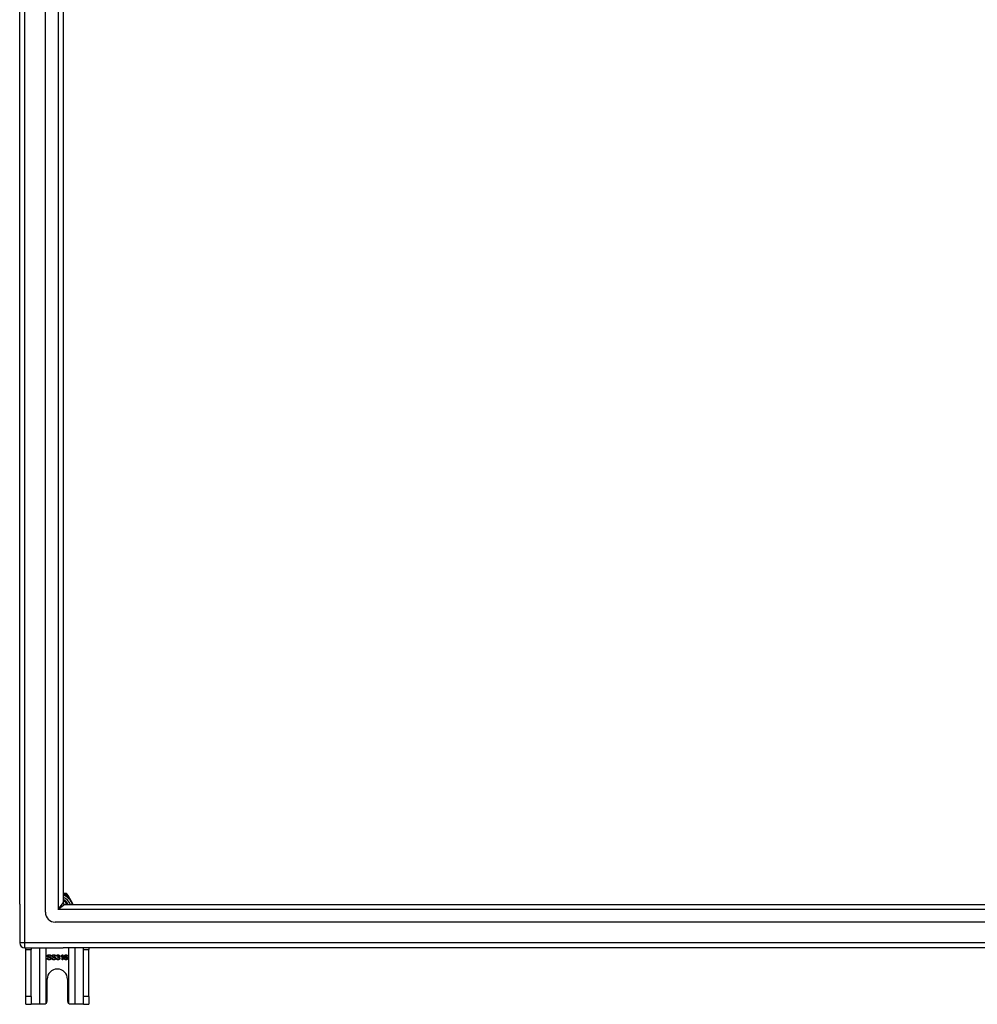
# Model space of a CAD drawing. Header units: inches. Extents: x 56.1 to 140.1, y 31.2 to 70.5.
# Tile 1 of 25: x 56.1 to 75.1, y 31.2 to 50.9. Entities that reach past the tile are written whole.
import ezdxf

# ---------------------------------------------------------------- set-up
doc = ezdxf.new("R2010")
doc.units = ezdxf.units.IN
doc.header["$MEASUREMENT"] = 0
doc.layers.add('Visible Edges(ANSI)', color=7, linetype='Continuous', lineweight=25)
doc.layers.add('Visible Tangent Edges(ANSI)', color=7, linetype='Continuous', lineweight=25)

msp = doc.modelspace()

# ---------------------------------------------------------------- linework, layer by layer
at = {"layer": 'Visible Edges(ANSI)'}
for p, q in [((56.063, 33.242), (56.063, 68.494)), ((56.575, 33.077), (56.575, 68.659)), ((56.929, 68.471), (56.929, 33.265)), ((56.957, 33.451), (56.929, 33.451)), ((56.993, 33.451), (56.957, 33.451)), ((57.029, 33.409), (57.011, 33.441)), ((57.13, 33.234), (57.029, 33.409)), ((56.063, 33.242), (56.063, 32.467)), ((56.96, 33.234), (97.166, 33.234)), ((97.354, 32.88), (56.771, 32.88)), ((56.162, 32.368), (56.929, 32.368)), ((56.188, 32.337), (56.188, 32.368)), ((56.188, 31.399), (56.188, 32.337)), ((56.293, 32.368), (56.293, 32.337)), ((56.293, 31.399), (56.293, 32.337)), ((56.686, 32.202), (56.673, 32.201)), ((56.779, 32.202), (56.767, 32.201)), ((56.809, 32.203), (56.797, 32.205)), ((56.82, 32.178), (56.821, 32.188)), ((56.882, 32.194), (56.882, 32.206)), ((56.907, 32.13), (56.907, 32.209)), ((56.911, 32.231), (56.919, 32.231)), ((56.919, 32.231), (56.919, 32.13)), ((97.964, 32.368), (56.929, 32.368)), ((57.014, 32.206), (57.002, 32.205)), ((57.333, 32.337), (57.333, 32.368)), ((57.333, 31.399), (57.333, 32.337)), ((57.438, 32.368), (57.438, 32.337)), ((57.438, 31.399), (57.438, 32.337)), ((56.609, 32.162), (56.622, 32.164)), ((56.703, 32.162), (56.715, 32.164)), ((56.795, 32.157), (56.808, 32.158)), ((56.919, 32.13), (56.907, 32.13)), ((56.61, 31.305), (56.61, 31.743)), ((57.016, 31.743), (57.016, 31.305)), ((56.188, 31.243), (56.188, 31.399)), ((56.188, 31.243), (56.293, 31.243)), ((56.293, 31.399), (56.293, 31.243)), ((56.457, 31.243), (56.293, 31.243)), ((56.548, 31.243), (56.457, 31.243)), ((57.169, 31.243), (57.078, 31.243)), ((57.333, 31.243), (57.169, 31.243)), ((57.333, 31.243), (57.333, 31.399)), ((57.333, 31.243), (57.438, 31.243)), ((57.438, 31.399), (57.438, 31.243))]:
    msp.add_line(p, q, dxfattribs=at)
at = {"layer": 'Visible Edges(ANSI)', "flags": 128}
for points in [[(56.613, 32.204), (56.613, 32.206), (56.613, 32.208), (56.614, 32.21), (56.614, 32.212), (56.615, 32.214), (56.615, 32.215), (56.616, 32.217), (56.617, 32.219), (56.619, 32.22), (56.62, 32.222), (56.621, 32.223), (56.623, 32.224), (56.624, 32.226), (56.626, 32.227), (56.628, 32.228), (56.63, 32.229), (56.632, 32.229), (56.634, 32.23), (56.636, 32.231), (56.639, 32.231), (56.641, 32.232), (56.643, 32.232), (56.646, 32.232), (56.648, 32.232)], [(56.627, 32.183), (56.626, 32.183), (56.625, 32.184), (56.624, 32.185), (56.623, 32.185), (56.622, 32.186), (56.621, 32.187), (56.62, 32.188), (56.619, 32.189), (56.619, 32.189), (56.618, 32.19), (56.617, 32.191), (56.617, 32.192), (56.616, 32.193), (56.616, 32.194), (56.615, 32.195), (56.615, 32.196), (56.614, 32.197), (56.614, 32.198), (56.614, 32.199), (56.613, 32.2), (56.613, 32.201), (56.613, 32.202), (56.613, 32.203), (56.613, 32.204)], [(56.649, 32.22), (56.647, 32.22), (56.645, 32.22), (56.643, 32.22), (56.642, 32.22), (56.64, 32.22), (56.638, 32.219), (56.637, 32.219), (56.636, 32.218), (56.634, 32.218), (56.633, 32.217), (56.632, 32.217), (56.631, 32.216), (56.63, 32.215), (56.63, 32.214), (56.629, 32.214), (56.628, 32.213), (56.628, 32.212), (56.627, 32.211), (56.627, 32.21), (56.626, 32.209), (56.626, 32.208), (56.626, 32.207), (56.626, 32.206), (56.626, 32.205)], [(56.626, 32.205), (56.626, 32.205), (56.626, 32.205), (56.626, 32.204), (56.626, 32.204), (56.626, 32.203), (56.626, 32.203), (56.626, 32.202), (56.626, 32.202), (56.626, 32.202), (56.626, 32.201), (56.627, 32.201), (56.627, 32.2), (56.627, 32.2), (56.627, 32.2), (56.627, 32.199), (56.628, 32.199), (56.628, 32.199), (56.628, 32.198), (56.628, 32.198), (56.628, 32.198), (56.629, 32.197), (56.629, 32.197), (56.629, 32.197), (56.63, 32.196)], [(56.63, 32.196), (56.63, 32.196), (56.631, 32.195), (56.632, 32.195), (56.634, 32.194), (56.635, 32.194), (56.637, 32.193), (56.638, 32.192), (56.64, 32.192), (56.642, 32.191), (56.645, 32.191), (56.647, 32.19), (56.65, 32.189), (56.652, 32.189), (56.655, 32.188), (56.657, 32.188), (56.659, 32.187), (56.661, 32.186), (56.663, 32.186), (56.665, 32.185), (56.667, 32.185), (56.668, 32.184), (56.67, 32.184), (56.671, 32.183), (56.672, 32.183)], [(56.648, 32.232), (56.651, 32.232), (56.654, 32.232), (56.656, 32.232), (56.659, 32.231), (56.661, 32.231), (56.664, 32.23), (56.666, 32.229), (56.668, 32.228), (56.67, 32.228), (56.672, 32.226), (56.674, 32.225), (56.676, 32.224), (56.677, 32.223), (56.679, 32.221), (56.68, 32.22), (56.681, 32.218), (56.682, 32.216), (56.683, 32.214), (56.684, 32.212), (56.685, 32.21), (56.685, 32.209), (56.686, 32.206), (56.686, 32.204), (56.686, 32.202)], [(56.673, 32.201), (56.673, 32.203), (56.673, 32.204), (56.673, 32.206), (56.672, 32.207), (56.672, 32.208), (56.671, 32.21), (56.671, 32.211), (56.67, 32.212), (56.669, 32.213), (56.668, 32.214), (56.667, 32.215), (56.666, 32.216), (56.665, 32.216), (56.664, 32.217), (56.663, 32.218), (56.662, 32.218), (56.66, 32.219), (56.659, 32.219), (56.658, 32.22), (56.656, 32.22), (56.654, 32.22), (56.653, 32.22), (56.651, 32.22), (56.649, 32.22)], [(56.706, 32.204), (56.706, 32.206), (56.707, 32.208), (56.707, 32.21), (56.707, 32.212), (56.708, 32.214), (56.709, 32.215), (56.71, 32.217), (56.711, 32.219), (56.712, 32.22), (56.713, 32.222), (56.714, 32.223), (56.716, 32.224), (56.718, 32.226), (56.719, 32.227), (56.721, 32.228), (56.723, 32.229), (56.725, 32.229), (56.727, 32.23), (56.73, 32.231), (56.732, 32.231), (56.734, 32.232), (56.737, 32.232), (56.739, 32.232), (56.742, 32.232)], [(56.72, 32.183), (56.719, 32.183), (56.718, 32.184), (56.717, 32.185), (56.716, 32.185), (56.715, 32.186), (56.714, 32.187), (56.713, 32.188), (56.713, 32.189), (56.712, 32.189), (56.711, 32.19), (56.71, 32.191), (56.71, 32.192), (56.709, 32.193), (56.709, 32.194), (56.708, 32.195), (56.708, 32.196), (56.707, 32.197), (56.707, 32.198), (56.707, 32.199), (56.707, 32.2), (56.707, 32.201), (56.706, 32.202), (56.706, 32.203), (56.706, 32.204)], [(56.742, 32.22), (56.74, 32.22), (56.738, 32.22), (56.736, 32.22), (56.735, 32.22), (56.733, 32.22), (56.732, 32.219), (56.73, 32.219), (56.729, 32.218), (56.728, 32.218), (56.727, 32.217), (56.726, 32.217), (56.725, 32.216), (56.724, 32.215), (56.723, 32.214), (56.722, 32.214), (56.721, 32.213), (56.721, 32.212), (56.72, 32.211), (56.72, 32.21), (56.72, 32.209), (56.719, 32.208), (56.719, 32.207), (56.719, 32.206), (56.719, 32.205)], [(56.719, 32.205), (56.719, 32.205), (56.719, 32.205), (56.719, 32.204), (56.719, 32.204), (56.719, 32.203), (56.719, 32.203), (56.719, 32.202), (56.719, 32.202), (56.72, 32.202), (56.72, 32.201), (56.72, 32.201), (56.72, 32.2), (56.72, 32.2), (56.72, 32.2), (56.721, 32.199), (56.721, 32.199), (56.721, 32.199), (56.721, 32.198), (56.721, 32.198), (56.722, 32.198), (56.722, 32.197), (56.722, 32.197), (56.723, 32.197), (56.723, 32.196)], [(56.723, 32.196), (56.724, 32.196), (56.725, 32.195), (56.726, 32.195), (56.727, 32.194), (56.728, 32.194), (56.73, 32.193), (56.732, 32.192), (56.734, 32.192), (56.736, 32.191), (56.738, 32.191), (56.74, 32.19), (56.743, 32.189), (56.746, 32.189), (56.748, 32.188), (56.75, 32.188), (56.753, 32.187), (56.755, 32.186), (56.757, 32.186), (56.758, 32.185), (56.76, 32.185), (56.762, 32.184), (56.763, 32.184), (56.764, 32.183), (56.765, 32.183)], [(56.742, 32.232), (56.744, 32.232), (56.747, 32.232), (56.75, 32.232), (56.752, 32.231), (56.754, 32.231), (56.757, 32.23), (56.759, 32.229), (56.761, 32.228), (56.763, 32.228), (56.765, 32.226), (56.767, 32.225), (56.769, 32.224), (56.77, 32.223), (56.772, 32.221), (56.773, 32.22), (56.774, 32.218), (56.775, 32.216), (56.776, 32.214), (56.777, 32.212), (56.778, 32.21), (56.778, 32.209), (56.779, 32.206), (56.779, 32.204), (56.779, 32.202)], [(56.767, 32.201), (56.766, 32.203), (56.766, 32.204), (56.766, 32.206), (56.765, 32.207), (56.765, 32.208), (56.764, 32.21), (56.764, 32.211), (56.763, 32.212), (56.762, 32.213), (56.761, 32.214), (56.761, 32.215), (56.76, 32.216), (56.759, 32.216), (56.757, 32.217), (56.756, 32.218), (56.755, 32.218), (56.754, 32.219), (56.752, 32.219), (56.751, 32.22), (56.749, 32.22), (56.748, 32.22), (56.746, 32.22), (56.744, 32.22), (56.742, 32.22)], [(56.797, 32.205), (56.797, 32.207), (56.798, 32.209), (56.798, 32.211), (56.799, 32.212), (56.799, 32.214), (56.8, 32.216), (56.801, 32.217), (56.802, 32.219), (56.803, 32.22), (56.804, 32.221), (56.806, 32.223), (56.807, 32.224), (56.808, 32.225), (56.81, 32.226), (56.811, 32.227), (56.813, 32.228), (56.814, 32.228), (56.816, 32.229), (56.817, 32.23), (56.819, 32.23), (56.821, 32.23), (56.823, 32.231), (56.825, 32.231), (56.827, 32.231)], [(56.827, 32.221), (56.826, 32.221), (56.825, 32.221), (56.824, 32.22), (56.822, 32.22), (56.821, 32.22), (56.82, 32.22), (56.819, 32.219), (56.818, 32.219), (56.818, 32.218), (56.817, 32.218), (56.816, 32.217), (56.815, 32.216), (56.814, 32.215), (56.814, 32.215), (56.813, 32.214), (56.812, 32.213), (56.812, 32.212), (56.811, 32.21), (56.811, 32.209), (56.81, 32.208), (56.81, 32.207), (56.809, 32.205), (56.809, 32.204), (56.809, 32.203)], [(56.821, 32.188), (56.821, 32.188), (56.821, 32.188), (56.821, 32.188), (56.821, 32.188), (56.821, 32.188), (56.822, 32.188), (56.822, 32.188), (56.822, 32.188), (56.822, 32.188), (56.822, 32.188), (56.822, 32.188), (56.822, 32.188), (56.822, 32.188), (56.822, 32.188), (56.822, 32.188), (56.822, 32.188), (56.822, 32.188), (56.823, 32.188), (56.823, 32.188), (56.823, 32.188), (56.823, 32.188), (56.823, 32.188), (56.823, 32.188), (56.823, 32.188)], [(56.823, 32.188), (56.824, 32.188), (56.825, 32.188), (56.827, 32.189), (56.828, 32.189), (56.829, 32.189), (56.83, 32.189), (56.832, 32.19), (56.833, 32.19), (56.834, 32.191), (56.835, 32.191), (56.836, 32.192), (56.837, 32.192), (56.838, 32.193), (56.839, 32.194), (56.84, 32.195), (56.841, 32.196), (56.841, 32.197), (56.842, 32.198), (56.842, 32.199), (56.843, 32.2), (56.843, 32.201), (56.843, 32.202), (56.843, 32.204), (56.843, 32.205)], [(56.827, 32.231), (56.829, 32.231), (56.831, 32.23), (56.833, 32.23), (56.835, 32.23), (56.836, 32.229), (56.838, 32.229), (56.84, 32.228), (56.842, 32.227), (56.843, 32.226), (56.845, 32.225), (56.846, 32.224), (56.848, 32.223), (56.849, 32.222), (56.85, 32.22), (56.851, 32.219), (56.852, 32.218), (56.853, 32.216), (56.854, 32.215), (56.855, 32.213), (56.855, 32.211), (56.855, 32.21), (56.856, 32.208), (56.856, 32.206), (56.856, 32.205)], [(56.843, 32.205), (56.843, 32.206), (56.843, 32.207), (56.843, 32.208), (56.843, 32.209), (56.843, 32.21), (56.842, 32.211), (56.842, 32.212), (56.841, 32.213), (56.841, 32.214), (56.84, 32.215), (56.839, 32.215), (56.839, 32.216), (56.838, 32.217), (56.837, 32.218), (56.836, 32.218), (56.835, 32.219), (56.834, 32.219), (56.834, 32.22), (56.833, 32.22), (56.831, 32.22), (56.83, 32.22), (56.829, 32.221), (56.828, 32.221), (56.827, 32.221)], [(56.856, 32.205), (56.856, 32.204), (56.856, 32.203), (56.856, 32.202), (56.856, 32.201), (56.855, 32.2), (56.855, 32.199), (56.855, 32.198), (56.854, 32.197), (56.854, 32.196), (56.854, 32.195), (56.853, 32.194), (56.853, 32.193), (56.852, 32.192), (56.851, 32.191), (56.851, 32.19), (56.85, 32.19), (56.849, 32.189), (56.848, 32.188), (56.847, 32.187), (56.846, 32.187), (56.845, 32.186), (56.844, 32.186), (56.843, 32.185), (56.842, 32.185)], [(56.882, 32.206), (56.884, 32.206), (56.886, 32.207), (56.887, 32.208), (56.889, 32.209), (56.89, 32.21), (56.892, 32.211), (56.893, 32.212), (56.895, 32.213), (56.896, 32.214), (56.898, 32.215), (56.899, 32.216), (56.9, 32.217), (56.902, 32.218), (56.903, 32.22), (56.904, 32.221), (56.905, 32.222), (56.906, 32.223), (56.907, 32.224), (56.908, 32.225), (56.909, 32.226), (56.909, 32.227), (56.91, 32.229), (56.911, 32.23), (56.911, 32.231)], [(56.907, 32.209), (56.906, 32.208), (56.905, 32.207), (56.905, 32.206), (56.904, 32.206), (56.903, 32.205), (56.902, 32.204), (56.901, 32.204), (56.9, 32.203), (56.899, 32.202), (56.898, 32.202), (56.896, 32.201), (56.895, 32.2), (56.894, 32.199), (56.893, 32.199), (56.892, 32.198), (56.891, 32.198), (56.89, 32.197), (56.888, 32.196), (56.887, 32.196), (56.886, 32.195), (56.885, 32.195), (56.884, 32.195), (56.883, 32.194), (56.882, 32.194)], [(56.95, 32.177), (56.95, 32.18), (56.95, 32.182), (56.95, 32.184), (56.95, 32.186), (56.951, 32.188), (56.951, 32.191), (56.951, 32.193), (56.951, 32.195), (56.952, 32.197), (56.952, 32.199), (56.952, 32.2), (56.953, 32.202), (56.953, 32.204), (56.954, 32.206), (56.954, 32.207), (56.955, 32.209), (56.956, 32.21), (56.956, 32.212), (56.957, 32.213), (56.958, 32.214), (56.958, 32.216), (56.959, 32.217), (56.96, 32.218), (56.961, 32.219)], [(56.961, 32.219), (56.962, 32.22), (56.962, 32.221), (56.963, 32.222), (56.964, 32.223), (56.965, 32.224), (56.966, 32.224), (56.967, 32.225), (56.968, 32.226), (56.969, 32.226), (56.97, 32.227), (56.971, 32.227), (56.972, 32.228), (56.973, 32.228), (56.974, 32.229), (56.975, 32.229), (56.976, 32.229), (56.977, 32.23), (56.978, 32.23), (56.98, 32.23), (56.981, 32.23), (56.982, 32.231), (56.983, 32.231), (56.985, 32.231), (56.986, 32.231)], [(56.975, 32.217), (56.974, 32.217), (56.973, 32.216), (56.972, 32.215), (56.971, 32.214), (56.971, 32.213), (56.97, 32.212), (56.969, 32.211), (56.968, 32.21), (56.968, 32.209), (56.967, 32.208), (56.966, 32.206), (56.966, 32.205), (56.965, 32.204), (56.965, 32.202), (56.964, 32.201), (56.964, 32.199), (56.964, 32.197), (56.963, 32.195), (56.963, 32.193), (56.963, 32.191), (56.963, 32.189), (56.962, 32.187), (56.962, 32.184), (56.962, 32.182)], [(56.962, 32.182), (56.963, 32.183), (56.964, 32.184), (56.965, 32.185), (56.965, 32.186), (56.966, 32.187), (56.967, 32.188), (56.968, 32.189), (56.969, 32.189), (56.97, 32.19), (56.971, 32.191), (56.972, 32.191), (56.973, 32.192), (56.974, 32.192), (56.975, 32.193), (56.976, 32.193), (56.978, 32.194), (56.979, 32.194), (56.98, 32.194), (56.981, 32.195), (56.982, 32.195), (56.983, 32.195), (56.984, 32.195), (56.985, 32.195), (56.987, 32.195)], [(56.985, 32.221), (56.985, 32.221), (56.984, 32.221), (56.984, 32.221), (56.983, 32.221), (56.983, 32.22), (56.982, 32.22), (56.982, 32.22), (56.981, 32.22), (56.981, 32.22), (56.981, 32.22), (56.98, 32.22), (56.98, 32.22), (56.979, 32.22), (56.979, 32.22), (56.978, 32.219), (56.978, 32.219), (56.978, 32.219), (56.977, 32.219), (56.977, 32.219), (56.976, 32.218), (56.976, 32.218), (56.976, 32.218), (56.975, 32.218), (56.975, 32.217)], [(56.998, 32.215), (56.997, 32.216), (56.997, 32.216), (56.996, 32.217), (56.996, 32.217), (56.995, 32.217), (56.995, 32.218), (56.994, 32.218), (56.994, 32.218), (56.993, 32.219), (56.993, 32.219), (56.993, 32.219), (56.992, 32.219), (56.991, 32.22), (56.991, 32.22), (56.99, 32.22), (56.99, 32.22), (56.989, 32.22), (56.989, 32.22), (56.988, 32.22), (56.988, 32.22), (56.987, 32.221), (56.986, 32.221), (56.986, 32.221), (56.985, 32.221)], [(56.986, 32.231), (56.988, 32.231), (56.99, 32.231), (56.992, 32.23), (56.993, 32.23), (56.995, 32.23), (56.997, 32.229), (56.998, 32.228), (57, 32.228), (57.001, 32.227), (57.003, 32.226), (57.004, 32.225), (57.005, 32.224), (57.007, 32.223), (57.008, 32.222), (57.009, 32.22), (57.01, 32.219), (57.011, 32.218), (57.011, 32.216), (57.012, 32.215), (57.013, 32.213), (57.013, 32.211), (57.014, 32.21), (57.014, 32.208), (57.014, 32.206)], [(56.987, 32.195), (56.989, 32.195), (56.991, 32.195), (56.993, 32.195), (56.994, 32.194), (56.996, 32.194), (56.998, 32.193), (57, 32.192), (57.001, 32.191), (57.003, 32.19), (57.005, 32.189), (57.006, 32.188), (57.008, 32.186), (57.009, 32.185), (57.01, 32.183), (57.011, 32.181), (57.012, 32.18), (57.013, 32.178), (57.014, 32.176), (57.015, 32.174), (57.015, 32.172), (57.016, 32.17), (57.016, 32.167), (57.016, 32.165), (57.016, 32.163)], [(57.002, 32.205), (57.002, 32.205), (57.002, 32.206), (57.002, 32.207), (57.002, 32.207), (57.001, 32.208), (57.001, 32.208), (57.001, 32.209), (57.001, 32.209), (57.001, 32.21), (57.001, 32.21), (57, 32.211), (57, 32.211), (57, 32.211), (57, 32.212), (57, 32.212), (56.999, 32.213), (56.999, 32.213), (56.999, 32.213), (56.999, 32.214), (56.999, 32.214), (56.998, 32.214), (56.998, 32.215), (56.998, 32.215), (56.998, 32.215)], [(56.652, 32.129), (56.649, 32.129), (56.645, 32.129), (56.642, 32.129), (56.639, 32.13), (56.637, 32.13), (56.634, 32.131), (56.632, 32.132), (56.629, 32.133), (56.627, 32.134), (56.625, 32.135), (56.623, 32.136), (56.621, 32.138), (56.619, 32.139), (56.618, 32.141), (56.616, 32.143), (56.615, 32.144), (56.614, 32.147), (56.613, 32.149), (56.612, 32.151), (56.611, 32.153), (56.61, 32.155), (56.61, 32.158), (56.609, 32.16), (56.609, 32.162)], [(56.622, 32.164), (56.622, 32.162), (56.622, 32.16), (56.623, 32.158), (56.623, 32.157), (56.624, 32.155), (56.625, 32.154), (56.625, 32.152), (56.626, 32.151), (56.627, 32.15), (56.628, 32.149), (56.629, 32.148), (56.63, 32.147), (56.631, 32.146), (56.633, 32.145), (56.634, 32.144), (56.636, 32.143), (56.638, 32.143), (56.64, 32.142), (56.641, 32.142), (56.643, 32.141), (56.645, 32.141), (56.647, 32.141), (56.649, 32.14), (56.651, 32.14)], [(56.665, 32.172), (56.664, 32.172), (56.663, 32.172), (56.662, 32.172), (56.661, 32.173), (56.659, 32.173), (56.658, 32.174), (56.656, 32.174), (56.655, 32.174), (56.653, 32.175), (56.651, 32.175), (56.649, 32.176), (56.647, 32.176), (56.644, 32.177), (56.642, 32.178), (56.64, 32.178), (56.638, 32.179), (56.637, 32.179), (56.635, 32.18), (56.633, 32.18), (56.632, 32.181), (56.631, 32.181), (56.629, 32.182), (56.628, 32.182), (56.627, 32.183)], [(56.651, 32.14), (56.653, 32.14), (56.655, 32.141), (56.657, 32.141), (56.659, 32.141), (56.66, 32.141), (56.662, 32.142), (56.663, 32.142), (56.665, 32.143), (56.666, 32.143), (56.668, 32.144), (56.669, 32.145), (56.67, 32.145), (56.671, 32.146), (56.672, 32.147), (56.673, 32.148), (56.673, 32.149), (56.674, 32.15), (56.675, 32.151), (56.675, 32.152), (56.676, 32.153), (56.676, 32.154), (56.676, 32.155), (56.676, 32.156), (56.676, 32.157)], [(56.689, 32.159), (56.689, 32.157), (56.689, 32.155), (56.688, 32.153), (56.688, 32.151), (56.687, 32.149), (56.686, 32.147), (56.685, 32.145), (56.684, 32.144), (56.683, 32.142), (56.682, 32.14), (56.68, 32.139), (56.679, 32.137), (56.677, 32.136), (56.675, 32.135), (56.673, 32.134), (56.671, 32.133), (56.669, 32.132), (56.667, 32.131), (56.665, 32.13), (56.662, 32.13), (56.66, 32.129), (56.657, 32.129), (56.655, 32.129), (56.652, 32.129)], [(56.676, 32.157), (56.676, 32.158), (56.676, 32.159), (56.676, 32.16), (56.676, 32.16), (56.676, 32.161), (56.676, 32.162), (56.675, 32.163), (56.675, 32.163), (56.675, 32.164), (56.674, 32.164), (56.674, 32.165), (56.674, 32.166), (56.673, 32.166), (56.673, 32.167), (56.672, 32.167), (56.671, 32.168), (56.671, 32.168), (56.67, 32.169), (56.669, 32.169), (56.668, 32.17), (56.667, 32.17), (56.667, 32.171), (56.666, 32.171), (56.665, 32.172)], [(56.672, 32.183), (56.673, 32.182), (56.675, 32.182), (56.676, 32.181), (56.677, 32.18), (56.678, 32.179), (56.68, 32.178), (56.681, 32.178), (56.682, 32.177), (56.682, 32.176), (56.683, 32.175), (56.684, 32.174), (56.685, 32.173), (56.685, 32.172), (56.686, 32.171), (56.687, 32.17), (56.687, 32.168), (56.688, 32.167), (56.688, 32.166), (56.688, 32.165), (56.689, 32.164), (56.689, 32.162), (56.689, 32.161), (56.689, 32.16), (56.689, 32.159)], [(56.745, 32.129), (56.742, 32.129), (56.739, 32.129), (56.736, 32.129), (56.733, 32.13), (56.73, 32.13), (56.727, 32.131), (56.725, 32.132), (56.722, 32.133), (56.72, 32.134), (56.718, 32.135), (56.716, 32.136), (56.714, 32.138), (56.713, 32.139), (56.711, 32.141), (56.709, 32.143), (56.708, 32.144), (56.707, 32.147), (56.706, 32.149), (56.705, 32.151), (56.704, 32.153), (56.703, 32.155), (56.703, 32.158), (56.703, 32.16), (56.703, 32.162)], [(56.715, 32.164), (56.715, 32.162), (56.716, 32.16), (56.716, 32.158), (56.717, 32.157), (56.717, 32.155), (56.718, 32.154), (56.718, 32.152), (56.719, 32.151), (56.72, 32.15), (56.721, 32.149), (56.722, 32.148), (56.723, 32.147), (56.725, 32.146), (56.726, 32.145), (56.728, 32.144), (56.729, 32.143), (56.731, 32.143), (56.733, 32.142), (56.735, 32.142), (56.737, 32.141), (56.738, 32.141), (56.74, 32.141), (56.743, 32.14), (56.745, 32.14)], [(56.758, 32.172), (56.757, 32.172), (56.756, 32.172), (56.755, 32.172), (56.754, 32.173), (56.753, 32.173), (56.751, 32.174), (56.75, 32.174), (56.748, 32.174), (56.746, 32.175), (56.744, 32.175), (56.742, 32.176), (56.74, 32.176), (56.738, 32.177), (56.735, 32.178), (56.733, 32.178), (56.732, 32.179), (56.73, 32.179), (56.728, 32.18), (56.727, 32.18), (56.725, 32.181), (56.724, 32.181), (56.723, 32.182), (56.721, 32.182), (56.72, 32.183)], [(56.782, 32.159), (56.782, 32.157), (56.782, 32.155), (56.782, 32.153), (56.781, 32.151), (56.78, 32.149), (56.78, 32.147), (56.779, 32.145), (56.778, 32.144), (56.776, 32.142), (56.775, 32.14), (56.774, 32.139), (56.772, 32.137), (56.77, 32.136), (56.769, 32.135), (56.767, 32.134), (56.764, 32.133), (56.762, 32.132), (56.76, 32.131), (56.758, 32.13), (56.755, 32.13), (56.753, 32.129), (56.75, 32.129), (56.748, 32.129), (56.745, 32.129)], [(56.745, 32.14), (56.746, 32.14), (56.748, 32.141), (56.75, 32.141), (56.752, 32.141), (56.753, 32.141), (56.755, 32.142), (56.757, 32.142), (56.758, 32.143), (56.759, 32.143), (56.761, 32.144), (56.762, 32.145), (56.763, 32.145), (56.764, 32.146), (56.765, 32.147), (56.766, 32.148), (56.767, 32.149), (56.767, 32.15), (56.768, 32.151), (56.768, 32.152), (56.769, 32.153), (56.769, 32.154), (56.769, 32.155), (56.769, 32.156), (56.769, 32.157)], [(56.769, 32.157), (56.769, 32.158), (56.769, 32.159), (56.769, 32.16), (56.769, 32.16), (56.769, 32.161), (56.769, 32.162), (56.769, 32.163), (56.768, 32.163), (56.768, 32.164), (56.768, 32.164), (56.767, 32.165), (56.767, 32.166), (56.766, 32.166), (56.766, 32.167), (56.765, 32.167), (56.765, 32.168), (56.764, 32.168), (56.763, 32.169), (56.762, 32.169), (56.762, 32.17), (56.761, 32.17), (56.76, 32.171), (56.759, 32.171), (56.758, 32.172)], [(56.765, 32.183), (56.767, 32.182), (56.768, 32.182), (56.769, 32.181), (56.77, 32.18), (56.772, 32.179), (56.773, 32.178), (56.774, 32.178), (56.775, 32.177), (56.776, 32.176), (56.777, 32.175), (56.777, 32.174), (56.778, 32.173), (56.779, 32.172), (56.779, 32.171), (56.78, 32.17), (56.78, 32.168), (56.781, 32.167), (56.781, 32.166), (56.781, 32.165), (56.782, 32.164), (56.782, 32.162), (56.782, 32.161), (56.782, 32.16), (56.782, 32.159)], [(56.827, 32.129), (56.825, 32.129), (56.823, 32.129), (56.821, 32.129), (56.819, 32.13), (56.817, 32.13), (56.815, 32.131), (56.813, 32.131), (56.812, 32.132), (56.81, 32.133), (56.808, 32.134), (56.807, 32.135), (56.805, 32.136), (56.804, 32.138), (56.803, 32.139), (56.801, 32.141), (56.8, 32.142), (56.799, 32.144), (56.798, 32.146), (56.798, 32.147), (56.797, 32.149), (56.796, 32.151), (56.796, 32.153), (56.796, 32.155), (56.795, 32.157)], [(56.808, 32.158), (56.808, 32.157), (56.808, 32.155), (56.809, 32.154), (56.809, 32.152), (56.81, 32.151), (56.811, 32.149), (56.811, 32.148), (56.812, 32.147), (56.813, 32.146), (56.813, 32.145), (56.814, 32.144), (56.815, 32.143), (56.816, 32.143), (56.817, 32.142), (56.818, 32.141), (56.818, 32.141), (56.819, 32.14), (56.82, 32.14), (56.822, 32.14), (56.823, 32.139), (56.824, 32.139), (56.825, 32.139), (56.826, 32.139), (56.827, 32.139)], [(56.828, 32.179), (56.828, 32.179), (56.828, 32.179), (56.827, 32.179), (56.827, 32.179), (56.827, 32.179), (56.826, 32.179), (56.826, 32.179), (56.826, 32.179), (56.825, 32.179), (56.825, 32.179), (56.825, 32.179), (56.824, 32.179), (56.824, 32.179), (56.824, 32.179), (56.823, 32.179), (56.823, 32.178), (56.822, 32.178), (56.822, 32.178), (56.822, 32.178), (56.821, 32.178), (56.821, 32.178), (56.82, 32.178), (56.82, 32.178), (56.82, 32.178)], [(56.861, 32.16), (56.861, 32.158), (56.861, 32.156), (56.86, 32.154), (56.86, 32.152), (56.859, 32.15), (56.858, 32.148), (56.858, 32.146), (56.857, 32.144), (56.855, 32.143), (56.854, 32.141), (56.853, 32.139), (56.851, 32.138), (56.85, 32.136), (56.848, 32.135), (56.846, 32.134), (56.844, 32.133), (56.842, 32.132), (56.84, 32.131), (56.838, 32.13), (56.836, 32.13), (56.834, 32.129), (56.832, 32.129), (56.83, 32.129), (56.827, 32.129)], [(56.827, 32.139), (56.829, 32.139), (56.83, 32.139), (56.831, 32.139), (56.833, 32.139), (56.834, 32.14), (56.835, 32.14), (56.836, 32.141), (56.838, 32.141), (56.839, 32.142), (56.84, 32.143), (56.841, 32.144), (56.842, 32.145), (56.843, 32.146), (56.844, 32.147), (56.844, 32.148), (56.845, 32.149), (56.846, 32.15), (56.846, 32.152), (56.847, 32.153), (56.847, 32.154), (56.847, 32.155), (56.848, 32.157), (56.848, 32.158), (56.848, 32.16)], [(56.848, 32.16), (56.848, 32.161), (56.848, 32.162), (56.847, 32.164), (56.847, 32.165), (56.847, 32.166), (56.846, 32.167), (56.846, 32.169), (56.845, 32.17), (56.845, 32.171), (56.844, 32.172), (56.843, 32.173), (56.842, 32.174), (56.841, 32.174), (56.84, 32.175), (56.839, 32.176), (56.838, 32.177), (56.837, 32.177), (56.836, 32.178), (56.835, 32.178), (56.834, 32.178), (56.832, 32.179), (56.831, 32.179), (56.83, 32.179), (56.828, 32.179)], [(56.842, 32.185), (56.844, 32.184), (56.845, 32.184), (56.846, 32.183), (56.848, 32.183), (56.849, 32.182), (56.85, 32.181), (56.851, 32.181), (56.852, 32.18), (56.853, 32.179), (56.854, 32.178), (56.855, 32.177), (56.856, 32.176), (56.857, 32.175), (56.857, 32.174), (56.858, 32.173), (56.859, 32.171), (56.859, 32.17), (56.86, 32.169), (56.86, 32.167), (56.86, 32.166), (56.861, 32.165), (56.861, 32.163), (56.861, 32.161), (56.861, 32.16)], [(56.985, 32.129), (56.982, 32.129), (56.98, 32.129), (56.978, 32.129), (56.975, 32.13), (56.973, 32.131), (56.971, 32.131), (56.969, 32.132), (56.967, 32.134), (56.965, 32.135), (56.963, 32.136), (56.961, 32.138), (56.96, 32.14), (56.958, 32.142), (56.957, 32.144), (56.956, 32.146), (56.954, 32.149), (56.953, 32.152), (56.953, 32.155), (56.952, 32.158), (56.951, 32.161), (56.951, 32.165), (56.95, 32.169), (56.95, 32.173), (56.95, 32.177)], [(56.984, 32.184), (56.983, 32.184), (56.981, 32.184), (56.98, 32.184), (56.979, 32.184), (56.978, 32.183), (56.976, 32.183), (56.975, 32.182), (56.974, 32.182), (56.973, 32.181), (56.972, 32.18), (56.971, 32.179), (56.97, 32.178), (56.969, 32.177), (56.968, 32.176), (56.967, 32.175), (56.967, 32.174), (56.966, 32.173), (56.966, 32.171), (56.965, 32.17), (56.965, 32.169), (56.965, 32.167), (56.964, 32.166), (56.964, 32.164), (56.964, 32.163)], [(56.964, 32.163), (56.964, 32.161), (56.964, 32.16), (56.965, 32.158), (56.965, 32.157), (56.965, 32.155), (56.966, 32.154), (56.966, 32.152), (56.967, 32.151), (56.968, 32.149), (56.968, 32.148), (56.969, 32.147), (56.97, 32.145), (56.971, 32.144), (56.972, 32.143), (56.973, 32.143), (56.974, 32.142), (56.976, 32.141), (56.977, 32.14), (56.978, 32.14), (56.979, 32.139), (56.981, 32.139), (56.982, 32.139), (56.983, 32.139), (56.985, 32.139)], [(57.004, 32.162), (57.003, 32.164), (57.003, 32.165), (57.003, 32.167), (57.003, 32.168), (57.003, 32.17), (57.002, 32.171), (57.002, 32.173), (57.001, 32.174), (57, 32.175), (57, 32.176), (56.999, 32.177), (56.998, 32.178), (56.997, 32.179), (56.996, 32.18), (56.995, 32.181), (56.994, 32.182), (56.993, 32.182), (56.992, 32.183), (56.991, 32.183), (56.989, 32.184), (56.988, 32.184), (56.987, 32.184), (56.985, 32.184), (56.984, 32.184)], [(57.016, 32.163), (57.016, 32.16), (57.016, 32.158), (57.016, 32.156), (57.015, 32.154), (57.015, 32.152), (57.014, 32.149), (57.013, 32.147), (57.012, 32.145), (57.011, 32.143), (57.01, 32.142), (57.009, 32.14), (57.007, 32.138), (57.006, 32.137), (57.004, 32.135), (57.003, 32.134), (57.001, 32.133), (56.999, 32.132), (56.997, 32.131), (56.995, 32.13), (56.993, 32.13), (56.991, 32.129), (56.989, 32.129), (56.987, 32.129), (56.985, 32.129)], [(56.985, 32.139), (56.986, 32.139), (56.987, 32.139), (56.988, 32.139), (56.99, 32.139), (56.991, 32.14), (56.992, 32.14), (56.993, 32.141), (56.994, 32.141), (56.995, 32.142), (56.996, 32.143), (56.997, 32.144), (56.998, 32.145), (56.999, 32.146), (57, 32.147), (57, 32.148), (57.001, 32.15), (57.002, 32.151), (57.002, 32.152), (57.003, 32.154), (57.003, 32.155), (57.003, 32.157), (57.003, 32.159), (57.003, 32.16), (57.004, 32.162)], [(56.592, 31.261), (56.59, 31.26), (56.589, 31.258), (56.587, 31.257), (56.586, 31.256), (56.584, 31.254), (56.582, 31.253), (56.58, 31.252), (56.579, 31.251), (56.577, 31.25), (56.575, 31.249), (56.573, 31.248), (56.571, 31.247), (56.569, 31.247), (56.567, 31.246), (56.565, 31.245), (56.563, 31.245), (56.561, 31.244), (56.559, 31.244), (56.557, 31.244), (56.555, 31.243), (56.554, 31.243), (56.552, 31.243), (56.55, 31.243), (56.548, 31.243)], [(57.078, 31.243), (57.076, 31.243), (57.074, 31.243), (57.072, 31.243), (57.07, 31.243), (57.068, 31.244), (57.066, 31.244), (57.064, 31.244), (57.062, 31.245), (57.06, 31.245), (57.058, 31.246), (57.056, 31.247), (57.054, 31.247), (57.052, 31.248), (57.051, 31.249), (57.049, 31.25), (57.047, 31.251), (57.045, 31.252), (57.043, 31.253), (57.042, 31.254), (57.04, 31.256), (57.038, 31.257), (57.037, 31.258), (57.035, 31.26), (57.034, 31.261)]]:
    msp.add_lwpolyline(points, dxfattribs=at)
at = {"layer": 'Visible Edges(ANSI)'}
for centre, radius, start, end in [((56.813, 33.118), 0.325, 20.9514, 69.0486), ((56.993, 33.431), 0.0197, 30, 90), ((56.813, 33.118), 0.226, 30.8668, 59.1332), ((56.96, 33.265), 0.031, 180, 270), ((56.771, 33.077), 0.197, 180, 270), ((56.162, 32.467), 0.099, 180, 270), ((56.813, 31.743), 0.203, 0, 180), ((56.548, 31.305), 0.062, 314.9335, 0), ((57.078, 31.305), 0.062, 180, 225.0665)]:
    msp.add_arc(centre, radius, start, end, dxfattribs=at)
at = {"layer": 'Visible Tangent Edges(ANSI)'}
for p, q in [((56.162, 32.467), (56.162, 69.269)), ((56.83, 68.601), (56.83, 33.135)), ((56.957, 33.431), (56.957, 33.451)), ((56.957, 33.431), (56.993, 33.431)), ((56.993, 33.451), (56.993, 33.431)), ((56.993, 33.431), (57.011, 33.441)), ((56.993, 33.431), (57.012, 33.399)), ((57.012, 33.399), (57.029, 33.409)), ((56.83, 33.135), (56.929, 33.265)), ((56.96, 33.234), (56.83, 33.135)), ((97.296, 33.135), (56.83, 33.135)), ((56.162, 32.467), (56.063, 32.467)), ((56.162, 32.368), (56.162, 32.467)), ((97.964, 32.467), (56.162, 32.467)), ((56.188, 32.337), (56.293, 32.337)), ((56.457, 32.368), (56.457, 31.243)), ((56.592, 31.261), (56.592, 32.368)), ((57.034, 32.368), (57.034, 31.261)), ((57.169, 31.243), (57.169, 32.368)), ((57.333, 32.337), (57.438, 32.337)), ((56.293, 31.399), (56.188, 31.399)), ((57.438, 31.399), (57.333, 31.399))]:
    msp.add_line(p, q, dxfattribs=at)
at = {"layer": 'Visible Tangent Edges(ANSI)', "flags": 128}
for points in [[(56.929, 33.436), (56.93, 33.436), (56.931, 33.436), (56.932, 33.436), (56.934, 33.435), (56.935, 33.435), (56.936, 33.435), (56.937, 33.435), (56.938, 33.434), (56.939, 33.434), (56.941, 33.434), (56.942, 33.434), (56.943, 33.434), (56.944, 33.433), (56.945, 33.433), (56.946, 33.433), (56.948, 33.433), (56.949, 33.432), (56.95, 33.432), (56.951, 33.432), (56.952, 33.432), (56.953, 33.432), (56.954, 33.431), (56.956, 33.431), (56.957, 33.431)], [(57.012, 33.399), (57.017, 33.393), (57.022, 33.387), (57.027, 33.381), (57.032, 33.375), (57.037, 33.369), (57.042, 33.363), (57.047, 33.356), (57.052, 33.35), (57.057, 33.343), (57.062, 33.337), (57.067, 33.33), (57.072, 33.323), (57.077, 33.316), (57.081, 33.309), (57.086, 33.302), (57.09, 33.294), (57.095, 33.287), (57.099, 33.279), (57.103, 33.272), (57.107, 33.264), (57.111, 33.257), (57.115, 33.249), (57.119, 33.242), (57.123, 33.234)]]:
    msp.add_lwpolyline(points, dxfattribs=at)
at = {"layer": 'Visible Tangent Edges(ANSI)'}
for radius, start, end in [(0.285, 24.01, 65.99), (0.344, 54.6913, 65.3087), (0.246, 28.1642, 61.8358)]:
    msp.add_arc((56.813, 33.118), radius, start, end, dxfattribs=at)

doc.saveas('drawing.dxf')
